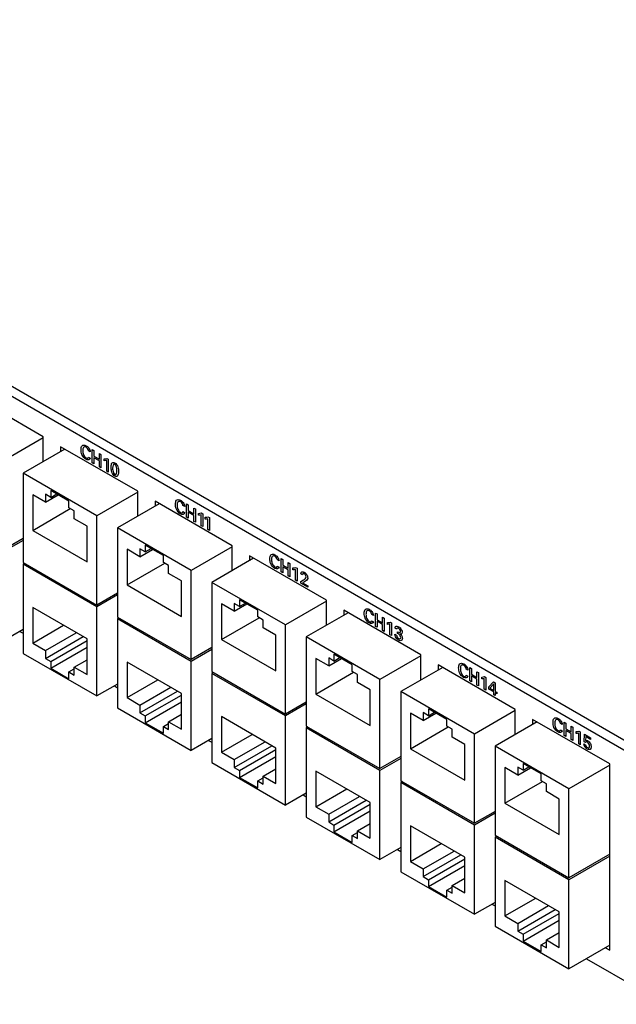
# Model space of a CAD drawing. Header units: inches. Extents: x 0 to 34, y 0 to 22.
# Tile 48 of 54: x 28.7 to 30.5, y 16 to 19. Entities that reach past the tile are written whole.
import ezdxf

# ---------------------------------------------------------------- set-up
doc = ezdxf.new("R2010")
doc.units = ezdxf.units.IN
doc.header["$LTSCALE"] = 1.87
doc.header["$MEASUREMENT"] = 0
doc.layers.get('0').update_dxf_attribs({"linetype": 'CONTINUOUS'})

msp = doc.modelspace()

# ---------------------------------------------------------------- linework, layer by layer
at = {"color": 7, "linetype": 'CONTINUOUS'}
for p, q in [((31.3394, 16.2974), (24.7545, 20.0995)), ((31.3129, 16.2821), (24.7279, 20.0842)), ((28.7434, 17.6983), (28.5065, 17.8351)), ((28.7434, 17.6954), (28.6175, 17.6227)), ((28.7434, 17.622), (28.7434, 17.6983)), ((28.8095, 17.6602), (28.681, 17.586)), ((29.0333, 17.531), (28.7965, 17.6677)), ((28.7965, 17.6677), (28.7965, 17.6526)), ((28.9074, 17.4553), (28.681, 17.586)), ((28.681, 17.586), (28.681, 17.3124)), ((28.8221, 17.5009), (28.7664, 17.533)), ((28.7664, 17.533), (28.7664, 17.5121)), ((29.0333, 17.528), (28.9074, 17.4553)), ((29.0333, 17.4546), (29.0333, 17.531)), ((28.75, 17.4975), (28.7107, 17.5202)), ((28.7107, 17.5202), (28.7107, 17.4109)), ((28.7664, 17.5121), (28.75, 17.5216)), ((28.75, 17.5216), (28.75, 17.4975)), ((28.75, 17.4975), (28.789, 17.52)), ((28.7664, 17.5121), (28.7845, 17.5226)), ((28.8221, 17.48), (28.8221, 17.5009)), ((29.3233, 17.3636), (29.0864, 17.5003)), ((29.0864, 17.5003), (29.0864, 17.4852)), ((28.7107, 17.4109), (28.8262, 17.4776)), ((28.8384, 17.4705), (28.8221, 17.48)), ((28.8384, 17.4464), (28.8384, 17.4705)), ((29.0995, 17.4928), (28.971, 17.4186)), ((28.8777, 17.4237), (28.8384, 17.4464)), ((28.9074, 17.1818), (28.9074, 17.4553)), ((28.7107, 17.4109), (28.8777, 17.3144)), ((28.8777, 17.3144), (28.8777, 17.4237)), ((29.1973, 17.2879), (28.971, 17.4186)), ((28.971, 17.4186), (28.971, 17.145)), ((28.681, 17.3859), (28.6175, 17.3491)), ((28.681, 17.3803), (28.6175, 17.3436)), ((29.0399, 17.3301), (29.0006, 17.3528)), ((29.0006, 17.3528), (29.0006, 17.2435)), ((29.0563, 17.3447), (29.0399, 17.3542)), ((29.0399, 17.3542), (29.0399, 17.3301)), ((29.0399, 17.3301), (29.0789, 17.3526)), ((29.112, 17.3335), (29.0563, 17.3656)), ((29.0563, 17.3656), (29.0563, 17.3447)), ((29.0563, 17.3447), (29.0744, 17.3552)), ((29.3233, 17.3606), (29.1973, 17.2879)), ((29.3233, 17.2872), (29.3233, 17.3636)), ((29.112, 17.3126), (29.112, 17.3335)), ((29.3894, 17.3254), (29.2609, 17.2512)), ((29.6132, 17.1962), (29.3763, 17.3329)), ((29.3763, 17.3329), (29.3763, 17.3178)), ((28.681, 17.3124), (28.9074, 17.1818)), ((28.6859, 17.3096), (28.681, 17.3068)), ((28.9074, 17.1762), (28.681, 17.3068)), ((28.681, 17.3068), (28.681, 17.0333)), ((29.0006, 17.2435), (29.1161, 17.3102)), ((29.1283, 17.3031), (29.112, 17.3126)), ((29.1283, 17.279), (29.1283, 17.3031)), ((29.1973, 17.0144), (29.1973, 17.2879)), ((29.1676, 17.2563), (29.1283, 17.279)), ((29.1676, 17.147), (29.1676, 17.2563)), ((29.0006, 17.2435), (29.1676, 17.147)), ((29.4872, 17.1205), (29.2609, 17.2512)), ((29.2609, 17.2512), (29.2609, 16.9776)), ((28.971, 17.2185), (28.9074, 17.1818)), ((28.971, 17.2129), (28.9074, 17.1762)), ((29.4019, 17.1661), (29.3462, 17.1982)), ((29.3462, 17.1982), (29.3462, 17.1773)), ((29.6132, 17.1198), (29.6132, 17.1962)), ((28.8777, 17.0777), (28.7107, 17.1742)), ((28.7107, 17.1742), (28.7107, 17.0649)), ((28.9074, 16.9026), (28.9074, 17.1762)), ((29.3298, 17.1627), (29.2905, 17.1854)), ((29.2905, 17.1854), (29.2905, 17.0761)), ((29.3462, 17.1773), (29.3298, 17.1868)), ((29.3298, 17.1868), (29.3298, 17.1627)), ((29.3298, 17.1627), (29.3688, 17.1852)), ((29.3462, 17.1773), (29.3643, 17.1878)), ((29.4019, 17.1452), (29.4019, 17.1661)), ((29.6132, 17.1932), (29.4872, 17.1205)), ((29.9031, 17.0288), (29.6662, 17.1655)), ((29.6662, 17.1655), (29.6662, 17.1504)), ((28.971, 17.145), (29.1973, 17.0144)), ((28.9758, 17.1422), (28.971, 17.1394)), ((29.1973, 17.0088), (28.971, 17.1394)), ((28.971, 17.1394), (28.971, 16.8659)), ((29.2905, 17.0761), (29.406, 17.1428)), ((29.4182, 17.1358), (29.4019, 17.1452)), ((29.4182, 17.1116), (29.4182, 17.1358)), ((29.6793, 17.158), (29.5508, 17.0838)), ((28.681, 17.1067), (28.6175, 17.07)), ((28.7107, 17.0649), (28.8053, 17.1195)), ((29.4576, 17.0889), (29.4182, 17.1116)), ((29.4872, 16.847), (29.4872, 17.1205)), ((28.6717, 17.1009), (28.681, 17.0955)), ((28.75, 17.0422), (28.8447, 17.0968)), ((28.75, 17.0181), (28.8655, 17.0848)), ((28.8777, 16.9684), (28.8777, 17.0777)), ((29.2905, 17.0761), (29.4576, 16.9796)), ((29.4576, 16.9796), (29.4576, 17.0889)), ((29.7771, 16.9531), (29.5508, 17.0838)), ((29.5508, 17.0838), (29.5508, 16.8103)), ((28.7107, 17.0649), (28.75, 17.0422)), ((28.7664, 17.0086), (28.8777, 17.0729)), ((28.7664, 16.9877), (28.8777, 17.052)), ((29.2609, 17.0511), (29.1973, 17.0144)), ((29.2609, 17.0455), (29.1973, 17.0088)), ((28.681, 17.0333), (28.9074, 16.9026)), ((28.75, 17.0422), (28.75, 17.0181)), ((28.75, 17.0181), (28.7664, 17.0086)), ((28.8384, 16.9911), (28.8777, 17.0138)), ((29.6198, 16.9953), (29.5804, 17.018)), ((29.5804, 17.018), (29.5804, 16.9087)), ((29.6361, 17.0099), (29.6198, 17.0194)), ((29.6198, 17.0194), (29.6198, 16.9953)), ((29.6198, 16.9953), (29.6587, 17.0178)), ((29.6918, 16.9987), (29.6361, 17.0308)), ((29.6361, 17.0308), (29.6361, 17.0099)), ((29.6361, 17.0099), (29.6542, 17.0204)), ((29.9031, 17.0259), (29.7771, 16.9531)), ((29.9031, 16.9516), (29.9031, 17.0288)), ((28.7664, 17.0086), (28.7664, 16.9877)), ((28.7664, 16.9877), (28.8221, 16.9556)), ((28.8221, 16.9765), (28.8384, 16.9859)), ((28.8384, 16.9911), (28.8777, 16.9684)), ((28.8384, 16.967), (28.8384, 16.9911)), ((29.1676, 16.9103), (29.0006, 17.0068)), ((29.0006, 17.0068), (29.0006, 16.8975)), ((29.1973, 16.7352), (29.1973, 17.0088)), ((29.6918, 16.9778), (29.6918, 16.9987)), ((29.9699, 16.9902), (29.8414, 16.916)), ((30.193, 16.8614), (29.9561, 16.9982)), ((29.9561, 16.9982), (29.9561, 16.9822)), ((28.8221, 16.9765), (28.8384, 16.967)), ((28.8221, 16.9556), (28.8221, 16.9765)), ((29.2609, 16.9776), (29.4872, 16.847)), ((29.2657, 16.9749), (29.2609, 16.9721)), ((29.4872, 16.8414), (29.2609, 16.9721)), ((29.2609, 16.9721), (29.2609, 16.6985)), ((29.5804, 16.9087), (29.696, 16.9754)), ((29.7081, 16.9684), (29.6918, 16.9778)), ((29.7081, 16.9442), (29.7081, 16.9684)), ((29.7771, 16.6796), (29.7771, 16.9531)), ((28.971, 16.9393), (28.9074, 16.9026)), ((28.9619, 16.9333), (28.971, 16.9281)), ((29.0006, 16.8975), (29.0953, 16.9521)), ((29.0399, 16.8748), (29.1346, 16.9294)), ((29.7475, 16.9215), (29.7081, 16.9442)), ((29.0006, 16.8975), (29.0399, 16.8748)), ((29.0399, 16.8507), (29.1555, 16.9174)), ((29.0563, 16.8412), (29.1676, 16.9055)), ((29.1676, 16.801), (29.1676, 16.9103)), ((29.5804, 16.9087), (29.7475, 16.8123)), ((29.7475, 16.8123), (29.7475, 16.9215)), ((30.0677, 16.7853), (29.8414, 16.916)), ((29.8414, 16.916), (29.8414, 16.6425)), ((28.971, 16.8659), (29.1973, 16.7352)), ((29.0399, 16.8748), (29.0399, 16.8507)), ((29.0563, 16.8203), (29.1676, 16.8846)), ((29.5508, 16.8837), (29.4872, 16.847)), ((29.5508, 16.8781), (29.4872, 16.8414)), ((29.9824, 16.8309), (29.9267, 16.863)), ((29.9267, 16.863), (29.9267, 16.8421)), ((29.0399, 16.8507), (29.0563, 16.8412)), ((29.0563, 16.8412), (29.0563, 16.8203)), ((29.1283, 16.8237), (29.1676, 16.8464)), ((29.4576, 16.7429), (29.2905, 16.8394)), ((29.2905, 16.8394), (29.2905, 16.7301)), ((29.4872, 16.5678), (29.4872, 16.8414)), ((29.9104, 16.8275), (29.8711, 16.8502)), ((29.8711, 16.8502), (29.8711, 16.7409)), ((29.9267, 16.8421), (29.9104, 16.8516)), ((29.9104, 16.8516), (29.9104, 16.8275)), ((29.9104, 16.8275), (29.9494, 16.85)), ((29.9267, 16.8421), (29.9448, 16.8526)), ((30.193, 16.8576), (30.0677, 16.7853)), ((30.193, 16.7842), (30.193, 16.8614)), ((29.0563, 16.8203), (29.112, 16.7882)), ((29.112, 16.8091), (29.1283, 16.8185)), ((29.112, 16.8091), (29.1283, 16.7996)), ((29.112, 16.7882), (29.112, 16.8091)), ((29.1283, 16.8237), (29.1676, 16.801)), ((29.1283, 16.7996), (29.1283, 16.8237)), ((29.5508, 16.8103), (29.7771, 16.6796)), ((29.5556, 16.8075), (29.5508, 16.8047)), ((29.7771, 16.674), (29.5508, 16.8047)), ((29.5508, 16.8047), (29.5508, 16.5311)), ((29.8711, 16.7409), (29.9866, 16.8076)), ((29.9824, 16.81), (29.9824, 16.8309)), ((29.9988, 16.8006), (29.9824, 16.81)), ((30.2598, 16.8228), (30.1313, 16.7486)), ((30.4829, 16.694), (30.246, 16.8308)), ((30.246, 16.8308), (30.246, 16.8148)), ((29.2609, 16.7719), (29.1973, 16.7352)), ((29.2905, 16.7301), (29.3852, 16.7847)), ((29.9988, 16.7764), (29.9988, 16.8006)), ((30.0381, 16.7537), (29.9988, 16.7764)), ((30.0677, 16.5118), (30.0677, 16.7853)), ((29.2511, 16.7663), (29.2609, 16.7607)), ((29.3298, 16.7074), (29.4245, 16.762)), ((29.3298, 16.6833), (29.4454, 16.75)), ((29.4576, 16.6336), (29.4576, 16.7429)), ((29.8711, 16.7409), (30.0381, 16.6445)), ((30.0381, 16.6445), (30.0381, 16.7537)), ((30.3577, 16.6179), (30.1313, 16.7486)), ((30.1313, 16.7486), (30.1313, 16.4751)), ((29.2905, 16.7301), (29.3298, 16.7074)), ((29.3462, 16.6738), (29.4576, 16.7381)), ((29.3462, 16.6529), (29.4576, 16.7172)), ((29.8414, 16.7167), (29.7771, 16.6796)), ((29.8414, 16.7111), (29.7771, 16.674)), ((29.2609, 16.6985), (29.4872, 16.5678)), ((29.3298, 16.7074), (29.3298, 16.6833)), ((29.3298, 16.6833), (29.3462, 16.6738)), ((30.2003, 16.6601), (30.161, 16.6828)), ((30.161, 16.6828), (30.161, 16.5735)), ((30.2167, 16.6748), (30.2003, 16.6842)), ((30.2003, 16.6842), (30.2003, 16.6601)), ((30.2003, 16.6601), (30.2393, 16.6826)), ((30.2723, 16.6635), (30.2167, 16.6956)), ((30.2167, 16.6956), (30.2167, 16.6748)), ((30.2167, 16.6748), (30.2347, 16.6852)), ((30.4829, 16.6903), (30.3577, 16.6179)), ((30.4829, 16.1225), (30.4829, 16.694)), ((29.3462, 16.6738), (29.3462, 16.6529)), ((29.3462, 16.6529), (29.4019, 16.6208)), ((29.4019, 16.6417), (29.4182, 16.6511)), ((29.4182, 16.6563), (29.4576, 16.6791)), ((29.4182, 16.6563), (29.4576, 16.6336)), ((29.4182, 16.6322), (29.4182, 16.6563)), ((29.7475, 16.5755), (29.5804, 16.672)), ((29.5804, 16.672), (29.5804, 16.5627)), ((29.7771, 16.4004), (29.7771, 16.674)), ((30.2723, 16.6426), (30.2723, 16.6635)), ((29.4019, 16.6417), (29.4182, 16.6322)), ((29.4019, 16.6208), (29.4019, 16.6417)), ((29.8414, 16.6425), (30.0677, 16.5118)), ((29.8463, 16.6397), (29.8414, 16.6369)), ((30.0677, 16.5062), (29.8414, 16.6369)), ((29.8414, 16.6369), (29.8414, 16.3633)), ((30.161, 16.5735), (30.2765, 16.6402)), ((30.2887, 16.6332), (30.2723, 16.6426)), ((30.2887, 16.6091), (30.2887, 16.6332)), ((29.5508, 16.6045), (29.4872, 16.5678)), ((29.5411, 16.5989), (29.5508, 16.5933)), ((29.5804, 16.5627), (29.6751, 16.6173)), ((29.6198, 16.54), (29.7144, 16.5946)), ((30.328, 16.5864), (30.2887, 16.6091)), ((30.3577, 16.3444), (30.3577, 16.6179)), ((29.5804, 16.5627), (29.6198, 16.54)), ((29.6198, 16.5159), (29.7353, 16.5826)), ((29.6361, 16.5064), (29.7475, 16.5707)), ((29.7475, 16.4663), (29.7475, 16.5755)), ((30.161, 16.5735), (30.328, 16.4771)), ((30.328, 16.4771), (30.328, 16.5864)), ((29.5508, 16.5311), (29.7771, 16.4004)), ((29.6198, 16.54), (29.6198, 16.5159)), ((29.6361, 16.4855), (29.7475, 16.5498)), ((30.1313, 16.5485), (30.0677, 16.5118)), ((30.1313, 16.5429), (30.0677, 16.5062)), ((29.6198, 16.5159), (29.6361, 16.5064)), ((29.6361, 16.5064), (29.6361, 16.4855)), ((29.7081, 16.489), (29.7475, 16.5117)), ((30.0381, 16.4077), (29.8711, 16.5042)), ((29.8711, 16.5042), (29.8711, 16.3949)), ((30.0677, 16.2326), (30.0677, 16.5062)), ((29.6361, 16.4855), (29.6918, 16.4534)), ((29.6918, 16.4743), (29.7081, 16.4837)), ((29.6918, 16.4743), (29.7081, 16.4648)), ((29.6918, 16.4534), (29.6918, 16.4743)), ((29.7081, 16.489), (29.7475, 16.4663)), ((29.7081, 16.4648), (29.7081, 16.489)), ((30.1313, 16.4751), (30.3577, 16.3444)), ((30.1362, 16.4723), (30.1313, 16.4695)), ((30.3577, 16.3388), (30.1313, 16.4695)), ((30.1313, 16.4695), (30.1313, 16.1959)), ((29.8711, 16.3949), (29.9657, 16.4495)), ((29.8414, 16.4376), (29.7771, 16.4004)), ((29.831, 16.4315), (29.8414, 16.4255)), ((29.9104, 16.3722), (30.005, 16.4268)), ((29.9104, 16.3481), (30.0259, 16.4148)), ((30.4829, 16.4167), (30.3577, 16.3444)), ((30.4829, 16.4111), (30.3577, 16.3388)), ((29.8711, 16.3949), (29.9104, 16.3722)), ((29.9267, 16.3386), (30.0381, 16.4029)), ((29.9267, 16.3177), (30.0381, 16.382)), ((30.0381, 16.2984), (30.0381, 16.4077)), ((29.8414, 16.3633), (30.0677, 16.2326)), ((29.9104, 16.3722), (29.9104, 16.3481)), ((29.9104, 16.3481), (29.9267, 16.3386)), ((29.9267, 16.3386), (29.9267, 16.3177)), ((29.9988, 16.3212), (30.0381, 16.3439)), ((29.9988, 16.3212), (30.0381, 16.2984)), ((29.9988, 16.297), (29.9988, 16.3212)), ((30.328, 16.2403), (30.161, 16.3368)), ((30.161, 16.3368), (30.161, 16.2275)), ((30.3577, 16.0652), (30.3577, 16.3388)), ((29.9267, 16.3177), (29.9824, 16.2856)), ((29.9824, 16.3065), (29.9988, 16.3159)), ((29.9824, 16.3065), (29.9988, 16.297)), ((29.9824, 16.2856), (29.9824, 16.3065)), ((30.1313, 16.2693), (30.0677, 16.2326)), ((30.1209, 16.2641), (30.1313, 16.2581)), ((30.161, 16.2275), (30.2556, 16.2821)), ((30.2003, 16.2048), (30.2949, 16.2594)), ((30.161, 16.2275), (30.2003, 16.2048)), ((30.2003, 16.1807), (30.3158, 16.2474)), ((30.2167, 16.1712), (30.328, 16.2355)), ((30.328, 16.1311), (30.328, 16.2403)), ((30.2003, 16.2048), (30.2003, 16.1807)), ((30.2167, 16.1503), (30.328, 16.2146)), ((30.1313, 16.1959), (30.3577, 16.0652)), ((30.2003, 16.1807), (30.2167, 16.1712)), ((30.2167, 16.1712), (30.2167, 16.1503)), ((30.2887, 16.1538), (30.328, 16.1765)), ((30.2167, 16.1503), (30.2723, 16.1182)), ((30.2723, 16.1391), (30.2887, 16.1485)), ((30.2723, 16.1391), (30.2887, 16.1297)), ((30.2723, 16.1182), (30.2723, 16.1391)), ((30.2887, 16.1538), (30.328, 16.1311)), ((30.2887, 16.1297), (30.2887, 16.1538)), ((30.4829, 16.1376), (30.3577, 16.0652)), ((30.4698, 16.13), (30.4829, 16.1225)), ((30.4115, 16.0963), (30.6539, 15.9564))]:
    msp.add_line(p, q, dxfattribs=at)
at = {"color": 40, "linetype": 'CONTINUOUS'}
for p, q in [((28.8876, 17.6518), (28.8823, 17.6548)), ((28.8937, 17.6593), (28.8986, 17.6565)), ((28.8937, 17.6184), (28.8937, 17.6593)), ((28.8986, 17.6565), (28.8986, 17.6389)), ((28.8821, 17.6359), (28.8875, 17.6328)), ((28.8986, 17.6156), (28.8937, 17.6184)), ((28.8986, 17.6389), (28.9155, 17.6292)), ((28.9155, 17.6243), (28.8986, 17.634)), ((28.8986, 17.634), (28.8986, 17.6156)), ((28.9155, 17.6468), (28.9204, 17.6439)), ((28.9155, 17.6292), (28.9155, 17.6468)), ((28.9155, 17.6058), (28.9155, 17.6243)), ((28.9204, 17.6439), (28.9204, 17.603)), ((28.9303, 17.6247), (28.9303, 17.6303)), ((28.9382, 17.5927), (28.9382, 17.6258)), ((28.9385, 17.6318), (28.9429, 17.6292)), ((28.9429, 17.6292), (28.9429, 17.59)), ((28.9204, 17.603), (28.9155, 17.6058)), ((28.9429, 17.59), (28.9382, 17.5927)), ((29.172, 17.4685), (29.1774, 17.4654)), ((29.1775, 17.4844), (29.1722, 17.4875)), ((29.1836, 17.4919), (29.1886, 17.4891)), ((29.1836, 17.451), (29.1836, 17.4919)), ((29.1886, 17.4891), (29.1886, 17.4715)), ((29.1886, 17.4715), (29.2054, 17.4618)), ((29.2054, 17.4569), (29.1886, 17.4666)), ((29.1886, 17.4666), (29.1886, 17.4482)), ((29.2054, 17.4794), (29.2103, 17.4765)), ((29.2054, 17.4618), (29.2054, 17.4794)), ((29.2103, 17.4765), (29.2103, 17.4356)), ((29.1886, 17.4482), (29.1836, 17.451)), ((29.2054, 17.4384), (29.2054, 17.4569)), ((29.2103, 17.4356), (29.2054, 17.4384)), ((29.2202, 17.4573), (29.2202, 17.4629)), ((29.2281, 17.4253), (29.2281, 17.4584)), ((29.2284, 17.4644), (29.2328, 17.4618)), ((29.2328, 17.4618), (29.2328, 17.4226)), ((29.2409, 17.4453), (29.2409, 17.451)), ((29.2488, 17.4134), (29.2488, 17.4464)), ((29.2491, 17.4524), (29.2535, 17.4499)), ((29.2535, 17.4499), (29.2535, 17.4107)), ((29.2328, 17.4226), (29.2281, 17.4253)), ((29.2535, 17.4107), (29.2488, 17.4134)), ((29.4674, 17.317), (29.4622, 17.3201)), ((29.4736, 17.3245), (29.4785, 17.3217)), ((29.4736, 17.2836), (29.4736, 17.3245)), ((29.4785, 17.3217), (29.4785, 17.3041)), ((29.4619, 17.3011), (29.4673, 17.298)), ((29.4785, 17.3041), (29.4953, 17.2944)), ((29.4953, 17.2895), (29.4785, 17.2992)), ((29.4785, 17.2992), (29.4785, 17.2808)), ((29.4953, 17.312), (29.5002, 17.3091)), ((29.4953, 17.2944), (29.4953, 17.312)), ((29.4953, 17.2711), (29.4953, 17.2895)), ((29.5002, 17.3091), (29.5002, 17.2682)), ((29.5101, 17.2899), (29.5101, 17.2956)), ((29.518, 17.258), (29.518, 17.291)), ((29.5183, 17.297), (29.5227, 17.2944)), ((29.5227, 17.2944), (29.5227, 17.2552)), ((29.4785, 17.2808), (29.4736, 17.2836)), ((29.5002, 17.2682), (29.4953, 17.2711)), ((29.5227, 17.2552), (29.518, 17.258)), ((29.5339, 17.254), (29.5427, 17.2589)), ((29.5395, 17.274), (29.5344, 17.277)), ((29.5339, 17.2488), (29.5339, 17.254)), ((29.5555, 17.2363), (29.5339, 17.2488)), ((29.5452, 17.2532), (29.5393, 17.2501)), ((29.5393, 17.2501), (29.5555, 17.2408)), ((29.5555, 17.2408), (29.5555, 17.2363)), ((29.7573, 17.1496), (29.7521, 17.1527)), ((29.7635, 17.1571), (29.7684, 17.1543)), ((29.7635, 17.1162), (29.7635, 17.1571)), ((29.7684, 17.1543), (29.7684, 17.1367)), ((29.7684, 17.1367), (29.7852, 17.127)), ((29.7852, 17.1446), (29.7901, 17.1417)), ((29.7852, 17.127), (29.7852, 17.1446)), ((29.7901, 17.1417), (29.7901, 17.1008)), ((29.7518, 17.1337), (29.7572, 17.1306)), ((29.7684, 17.1134), (29.7635, 17.1162)), ((29.7852, 17.1221), (29.7684, 17.1319)), ((29.7684, 17.1319), (29.7684, 17.1134)), ((29.7852, 17.1037), (29.7852, 17.1221)), ((29.7901, 17.1008), (29.7852, 17.1037)), ((29.8, 17.1225), (29.8, 17.1282)), ((29.8079, 17.0906), (29.8079, 17.1236)), ((29.8083, 17.1296), (29.8126, 17.1271)), ((29.8126, 17.1271), (29.8126, 17.0878)), ((29.8285, 17.1079), (29.8236, 17.1108)), ((29.8126, 17.0878), (29.8079, 17.0906)), ((29.823, 17.0919), (29.8282, 17.0889)), ((29.8316, 17.0947), (29.8316, 17.0993)), ((30.0472, 16.9822), (30.042, 16.9853)), ((30.0534, 16.9897), (30.0583, 16.9869)), ((30.0534, 16.9488), (30.0534, 16.9897)), ((30.0583, 16.9869), (30.0583, 16.9693)), ((30.0417, 16.9663), (30.0471, 16.9632)), ((30.0583, 16.9693), (30.0751, 16.9596)), ((30.0751, 16.9547), (30.0583, 16.9645)), ((30.0583, 16.9645), (30.0583, 16.946)), ((30.0751, 16.9772), (30.08, 16.9744)), ((30.0751, 16.9596), (30.0751, 16.9772)), ((30.0751, 16.9363), (30.0751, 16.9547)), ((30.08, 16.9744), (30.08, 16.9334)), ((30.0899, 16.9551), (30.0899, 16.9608)), ((30.0978, 16.9232), (30.0978, 16.9562)), ((30.0982, 16.9622), (30.1025, 16.9597)), ((30.1025, 16.9597), (30.1025, 16.9204)), ((30.0583, 16.946), (30.0534, 16.9488)), ((30.08, 16.9334), (30.0751, 16.9363)), ((30.1025, 16.9204), (30.0978, 16.9232)), ((30.1115, 16.9305), (30.1262, 16.9465)), ((30.1115, 16.9238), (30.1115, 16.9305)), ((30.1268, 16.9149), (30.1115, 16.9238)), ((30.1269, 16.9401), (30.1152, 16.9262)), ((30.1152, 16.9262), (30.1269, 16.9194)), ((30.1262, 16.9465), (30.1315, 16.9434)), ((30.1269, 16.9194), (30.1269, 16.9401)), ((30.1315, 16.9434), (30.1315, 16.9168)), ((30.1268, 16.9064), (30.1268, 16.9149)), ((30.1315, 16.9037), (30.1268, 16.9064)), ((30.1315, 16.9168), (30.1365, 16.9139)), ((30.1365, 16.9094), (30.1315, 16.9122)), ((30.1315, 16.9122), (30.1315, 16.9037)), ((30.1365, 16.9139), (30.1365, 16.9094)), ((30.3372, 16.8148), (30.3319, 16.8179)), ((30.3433, 16.8223), (30.3482, 16.8195)), ((30.3433, 16.7814), (30.3433, 16.8223)), ((30.3482, 16.8195), (30.3482, 16.8019)), ((30.3482, 16.8019), (30.365, 16.7922)), ((30.365, 16.8098), (30.37, 16.807)), ((30.365, 16.7922), (30.365, 16.8098)), ((30.37, 16.807), (30.37, 16.766)), ((30.3317, 16.7989), (30.3371, 16.7958)), ((30.3482, 16.7786), (30.3433, 16.7814)), ((30.365, 16.7874), (30.3482, 16.7971)), ((30.3482, 16.7971), (30.3482, 16.7786)), ((30.365, 16.7689), (30.365, 16.7874)), ((30.3798, 16.7877), (30.3798, 16.7934)), ((30.3877, 16.7558), (30.3877, 16.7888)), ((30.3881, 16.7948), (30.3924, 16.7923)), ((30.3924, 16.7923), (30.3924, 16.7531)), ((30.4042, 16.7621), (30.4051, 16.785)), ((30.4051, 16.785), (30.4242, 16.774)), ((30.4093, 16.778), (30.4087, 16.7656)), ((30.4242, 16.7694), (30.4093, 16.778)), ((30.4242, 16.774), (30.4242, 16.7694)), ((30.37, 16.766), (30.365, 16.7689)), ((30.3924, 16.7531), (30.3877, 16.7558)), ((30.4037, 16.7558), (30.4089, 16.7529)), ((30.4087, 16.7596), (30.4042, 16.7621))]:
    msp.add_line(p, q, dxfattribs=at)
for points, knots in [([(28.8594, 17.6582), (28.8594, 17.663), (28.8606, 17.6733), (28.8702, 17.6735), (28.8749, 17.6708)], [0, 0, 0, 0, 0.469781, 1, 1, 1, 1]), ([(28.8742, 17.629), (28.8697, 17.6317), (28.8605, 17.6425), (28.8594, 17.6537), (28.8594, 17.6582)], [0, 0, 0, 0, 0.536086, 1, 1, 1, 1]), ([(28.8747, 17.6663), (28.8714, 17.6682), (28.8648, 17.6668), (28.8646, 17.659), (28.8646, 17.6553)], [0, 0, 0, 0, 0.499803, 1, 1, 1, 1]), ([(28.8646, 17.6553), (28.8646, 17.6516), (28.8649, 17.6435), (28.8716, 17.6352), (28.8746, 17.6334)], [0, 0, 0, 0, 0.51227, 1, 1, 1, 1]), ([(28.8823, 17.6548), (28.8822, 17.6555), (28.8817, 17.6597), (28.8776, 17.6647), (28.8747, 17.6663)], [0, 0, 0, 0, 0.14814, 1, 1, 1, 1]), ([(28.8749, 17.6708), (28.8776, 17.6692), (28.8839, 17.6645), (28.8873, 17.6555), (28.8876, 17.6518)], [0, 0, 0, 0, 0.469137, 1, 1, 1, 1]), ([(28.9516, 17.6041), (28.9516, 17.6084), (28.9516, 17.6176), (28.959, 17.6207), (28.963, 17.6184)], [0, 0, 0, 0, 0.477872, 1, 1, 1, 1]), ([(28.963, 17.6184), (28.9668, 17.6162), (28.9744, 17.6054), (28.9744, 17.5962), (28.9744, 17.5919)], [0, 0, 0, 0, 0.504054, 1, 1, 1, 1]), ([(28.9538, 17.5894), (28.9535, 17.5903), (28.952, 17.5954), (28.9516, 17.6003), (28.9516, 17.6041)], [0, 0, 0, 0, 0.175123, 1, 1, 1, 1]), ([(28.9563, 17.6017), (28.9563, 17.5996), (28.9562, 17.5941), (28.9595, 17.5843), (28.963, 17.5823)], [0, 0, 0, 0, 0.33935, 1, 1, 1, 1]), ([(28.9696, 17.5941), (28.9696, 17.5963), (28.9698, 17.6019), (28.9665, 17.6118), (28.9631, 17.6138)], [0, 0, 0, 0, 0.351734, 1, 1, 1, 1]), ([(28.9744, 17.5919), (28.9744, 17.5898), (28.9742, 17.5837), (28.9724, 17.5781), (28.9697, 17.5767)], [0, 0, 0, 0, 0.330145, 1, 1, 1, 1]), ([(29.1493, 17.4909), (29.1493, 17.4957), (29.1506, 17.5059), (29.1601, 17.5061), (29.1648, 17.5034)], [0, 0, 0, 0, 0.469737, 1, 1, 1, 1]), ([(29.1646, 17.499), (29.1614, 17.5008), (29.1548, 17.4994), (29.1545, 17.4916), (29.1545, 17.4879)], [0, 0, 0, 0, 0.499794, 1, 1, 1, 1]), ([(29.1722, 17.4875), (29.1722, 17.4881), (29.1716, 17.4923), (29.1675, 17.4973), (29.1646, 17.499)], [0, 0, 0, 0, 0.148074, 1, 1, 1, 1]), ([(29.1648, 17.5034), (29.1675, 17.5018), (29.1738, 17.4971), (29.1772, 17.4881), (29.1775, 17.4844)], [0, 0, 0, 0, 0.469023, 1, 1, 1, 1]), ([(29.1641, 17.4616), (29.1596, 17.4643), (29.1504, 17.4751), (29.1493, 17.4863), (29.1493, 17.4909)], [0, 0, 0, 0, 0.536127, 1, 1, 1, 1]), ([(29.1545, 17.4879), (29.1545, 17.4842), (29.1548, 17.4761), (29.1615, 17.4678), (29.1645, 17.4661)], [0, 0, 0, 0, 0.512274, 1, 1, 1, 1]), ([(29.4392, 17.3235), (29.4392, 17.3283), (29.4405, 17.3385), (29.45, 17.3387), (29.4547, 17.336)], [0, 0, 0, 0, 0.469777, 1, 1, 1, 1]), ([(29.4541, 17.2942), (29.4495, 17.2969), (29.4403, 17.3077), (29.4392, 17.3189), (29.4392, 17.3235)], [0, 0, 0, 0, 0.536086, 1, 1, 1, 1]), ([(29.4545, 17.3316), (29.4513, 17.3334), (29.4447, 17.332), (29.4444, 17.3242), (29.4444, 17.3205)], [0, 0, 0, 0, 0.499803, 1, 1, 1, 1]), ([(29.4444, 17.3205), (29.4444, 17.3168), (29.4447, 17.3087), (29.4514, 17.3004), (29.4545, 17.2987)], [0, 0, 0, 0, 0.51227, 1, 1, 1, 1]), ([(29.4622, 17.3201), (29.4621, 17.3207), (29.4615, 17.3249), (29.4574, 17.3299), (29.4545, 17.3316)], [0, 0, 0, 0, 0.14814, 1, 1, 1, 1]), ([(29.4547, 17.336), (29.4574, 17.3344), (29.4637, 17.3297), (29.4672, 17.3207), (29.4674, 17.317)], [0, 0, 0, 0, 0.469137, 1, 1, 1, 1]), ([(29.5451, 17.2777), (29.544, 17.2783), (29.5407, 17.2796), (29.5395, 17.2762), (29.5395, 17.274)], [0, 0, 0, 0, 0.362924, 1, 1, 1, 1]), ([(29.5449, 17.2824), (29.5474, 17.2809), (29.5532, 17.2761), (29.5554, 17.2681), (29.5554, 17.2649)], [0, 0, 0, 0, 0.474272, 1, 1, 1, 1]), ([(29.5505, 17.2681), (29.5505, 17.2703), (29.549, 17.2749), (29.546, 17.2771), (29.5451, 17.2777)], [0, 0, 0, 0, 0.650822, 1, 1, 1, 1]), ([(29.5554, 17.2649), (29.5554, 17.2643), (29.5553, 17.2606), (29.5532, 17.2587), (29.5515, 17.2573)], [0, 0, 0, 0, 0.167824, 1, 1, 1, 1]), ([(29.7291, 17.1561), (29.7291, 17.1609), (29.7304, 17.1711), (29.7399, 17.1713), (29.7446, 17.1686)], [0, 0, 0, 0, 0.469743, 1, 1, 1, 1]), ([(29.7444, 17.1642), (29.7412, 17.166), (29.7346, 17.1646), (29.7344, 17.1568), (29.7344, 17.1531)], [0, 0, 0, 0, 0.499799, 1, 1, 1, 1]), ([(29.7521, 17.1527), (29.752, 17.1533), (29.7514, 17.1575), (29.7473, 17.1625), (29.7444, 17.1642)], [0, 0, 0, 0, 0.148074, 1, 1, 1, 1]), ([(29.7446, 17.1686), (29.7474, 17.167), (29.7536, 17.1623), (29.7571, 17.1534), (29.7573, 17.1496)], [0, 0, 0, 0, 0.469026, 1, 1, 1, 1]), ([(29.744, 17.1269), (29.7394, 17.1295), (29.7302, 17.1403), (29.7291, 17.1515), (29.7291, 17.1561)], [0, 0, 0, 0, 0.536121, 1, 1, 1, 1]), ([(29.7344, 17.1531), (29.7344, 17.1494), (29.7346, 17.1413), (29.7413, 17.133), (29.7444, 17.1313)], [0, 0, 0, 0, 0.512274, 1, 1, 1, 1]), ([(29.8236, 17.1108), (29.8236, 17.1127), (29.8249, 17.1183), (29.8311, 17.1171), (29.8346, 17.1151)], [0, 0, 0, 0, 0.333032, 1, 1, 1, 1]), ([(29.8346, 17.1151), (29.8362, 17.1142), (29.8414, 17.1107), (29.8457, 17.1021), (29.8457, 17.0981)], [0, 0, 0, 0, 0.3198, 1, 1, 1, 1]), ([(29.8316, 17.0993), (29.8345, 17.0974), (29.8396, 17.0953), (29.8407, 17.0996), (29.8407, 17.1009)], [0, 0, 0, 0, 0.714496, 1, 1, 1, 1]), ([(29.8462, 17.0791), (29.8462, 17.0747), (29.8417, 17.0708), (29.8361, 17.0733), (29.8344, 17.0743)], [0, 0, 0, 0, 0.681925, 1, 1, 1, 1]), ([(29.8345, 17.0789), (29.8355, 17.0783), (29.8388, 17.0767), (29.8412, 17.0794), (29.8412, 17.082)], [0, 0, 0, 0, 0.31894, 1, 1, 1, 1]), ([(29.8457, 17.0981), (29.8457, 17.0952), (29.8436, 17.0919), (29.84, 17.0924), (29.8389, 17.0928)], [0, 0, 0, 0, 0.67966, 1, 1, 1, 1]), ([(29.8389, 17.0928), (29.8404, 17.0917), (29.8443, 17.0879), (29.8462, 17.0819), (29.8462, 17.0791)], [0, 0, 0, 0, 0.381669, 1, 1, 1, 1]), ([(30.019, 16.9887), (30.019, 16.9935), (30.0203, 17.0038), (30.0298, 17.0039), (30.0345, 17.0012)], [0, 0, 0, 0, 0.469777, 1, 1, 1, 1]), ([(30.0339, 16.9595), (30.0293, 16.9621), (30.0201, 16.9729), (30.019, 16.9841), (30.019, 16.9887)], [0, 0, 0, 0, 0.536086, 1, 1, 1, 1]), ([(30.0343, 16.9968), (30.0311, 16.9986), (30.0245, 16.9972), (30.0243, 16.9894), (30.0243, 16.9857)], [0, 0, 0, 0, 0.499794, 1, 1, 1, 1]), ([(30.0243, 16.9857), (30.0243, 16.982), (30.0246, 16.9739), (30.0312, 16.9656), (30.0343, 16.9639)], [0, 0, 0, 0, 0.51227, 1, 1, 1, 1]), ([(30.042, 16.9853), (30.0419, 16.9859), (30.0414, 16.9901), (30.0372, 16.9951), (30.0343, 16.9968)], [0, 0, 0, 0, 0.148134, 1, 1, 1, 1]), ([(30.0345, 17.0012), (30.0373, 16.9996), (30.0435, 16.9949), (30.047, 16.986), (30.0472, 16.9822)], [0, 0, 0, 0, 0.469137, 1, 1, 1, 1]), ([(30.3089, 16.8213), (30.3089, 16.8261), (30.3102, 16.8364), (30.3197, 16.8365), (30.3244, 16.8338)], [0, 0, 0, 0, 0.469743, 1, 1, 1, 1]), ([(30.3244, 16.8338), (30.3272, 16.8322), (30.3334, 16.8275), (30.3369, 16.8186), (30.3372, 16.8148)], [0, 0, 0, 0, 0.469019, 1, 1, 1, 1]), ([(30.3238, 16.7921), (30.3192, 16.7947), (30.31, 16.8055), (30.3089, 16.8167), (30.3089, 16.8213)], [0, 0, 0, 0, 0.536121, 1, 1, 1, 1]), ([(30.3242, 16.8294), (30.321, 16.8312), (30.3144, 16.8298), (30.3142, 16.822), (30.3142, 16.8183)], [0, 0, 0, 0, 0.499803, 1, 1, 1, 1]), ([(30.3142, 16.8183), (30.3142, 16.8146), (30.3145, 16.8065), (30.3211, 16.7983), (30.3242, 16.7965)], [0, 0, 0, 0, 0.51227, 1, 1, 1, 1]), ([(30.3319, 16.8179), (30.3318, 16.8185), (30.3313, 16.8227), (30.3271, 16.8277), (30.3242, 16.8294)], [0, 0, 0, 0, 0.148076, 1, 1, 1, 1]), ([(30.4087, 16.7656), (30.4099, 16.7664), (30.4122, 16.7668), (30.4149, 16.7656), (30.4158, 16.7651)], [0, 0, 0, 0, 0.664929, 1, 1, 1, 1]), ([(30.426, 16.7463), (30.426, 16.7429), (30.4237, 16.7366), (30.417, 16.738), (30.4139, 16.7398)], [0, 0, 0, 0, 0.487261, 1, 1, 1, 1]), ([(30.4145, 16.7441), (30.4157, 16.7434), (30.4197, 16.742), (30.4212, 16.7463), (30.4212, 16.7492)], [0, 0, 0, 0, 0.325984, 1, 1, 1, 1]), ([(30.4158, 16.7651), (30.4186, 16.7635), (30.4245, 16.7572), (30.426, 16.7495), (30.426, 16.7463)], [0, 0, 0, 0, 0.505387, 1, 1, 1, 1])]:
    msp.add_open_spline(points, degree=3, knots=knots, dxfattribs=at)
for points in [[(28.8875, 17.6328), (28.8869, 17.6268), (28.8797, 17.6259), (28.8742, 17.629)], [(28.8746, 17.6334), (28.8767, 17.6323), (28.8789, 17.6317), (28.8804, 17.6326)], [(28.8804, 17.6326), (28.8813, 17.6332), (28.8818, 17.6345), (28.8821, 17.6359)], [(28.9303, 17.6303), (28.9332, 17.6304), (28.936, 17.6308), (28.9385, 17.6318)], [(28.9382, 17.6258), (28.9358, 17.6248), (28.9331, 17.6246), (28.9303, 17.6247)], [(28.9629, 17.5777), (28.9594, 17.5797), (28.9554, 17.5848), (28.9538, 17.5894)], [(28.9631, 17.6138), (28.9579, 17.6168), (28.9563, 17.6076), (28.9563, 17.6017)], [(28.963, 17.5823), (28.968, 17.5794), (28.9696, 17.5883), (28.9696, 17.5941)], [(28.9697, 17.5767), (28.9679, 17.5759), (28.9653, 17.5763), (28.9629, 17.5777)], [(29.1703, 17.4652), (29.1712, 17.4658), (29.1718, 17.4671), (29.172, 17.4685)], [(29.1774, 17.4654), (29.1768, 17.4594), (29.1697, 17.4585), (29.1641, 17.4616)], [(29.1645, 17.4661), (29.1666, 17.4649), (29.1689, 17.4643), (29.1703, 17.4652)], [(29.2202, 17.4629), (29.2231, 17.463), (29.2259, 17.4634), (29.2284, 17.4644)], [(29.2281, 17.4584), (29.2257, 17.4575), (29.223, 17.4572), (29.2202, 17.4573)], [(29.2409, 17.451), (29.2438, 17.4511), (29.2466, 17.4514), (29.2491, 17.4524)], [(29.2488, 17.4464), (29.2464, 17.4455), (29.2437, 17.4452), (29.2409, 17.4453)], [(29.4673, 17.298), (29.4667, 17.292), (29.4596, 17.2911), (29.4541, 17.2942)], [(29.4545, 17.2987), (29.4565, 17.2975), (29.4588, 17.2969), (29.4602, 17.2978)], [(29.4602, 17.2978), (29.4611, 17.2984), (29.4617, 17.2997), (29.4619, 17.3011)], [(29.5101, 17.2956), (29.513, 17.2956), (29.5158, 17.296), (29.5183, 17.297)], [(29.518, 17.291), (29.5156, 17.2901), (29.5129, 17.2898), (29.5101, 17.2899)], [(29.5344, 17.277), (29.5344, 17.2801), (29.5355, 17.2829), (29.5375, 17.2838)], [(29.5375, 17.2838), (29.5395, 17.2846), (29.5423, 17.2839), (29.5449, 17.2824)], [(29.5427, 17.2589), (29.5446, 17.2599), (29.5464, 17.2611), (29.548, 17.2626)], [(29.5515, 17.2573), (29.5496, 17.2556), (29.5474, 17.2545), (29.5452, 17.2532)], [(29.548, 17.2626), (29.5493, 17.2639), (29.5505, 17.2656), (29.5505, 17.2681)], [(29.7572, 17.1306), (29.7566, 17.1246), (29.7495, 17.1237), (29.744, 17.1269)], [(29.7444, 17.1313), (29.7464, 17.1301), (29.7487, 17.1295), (29.7501, 17.1304)], [(29.7501, 17.1304), (29.751, 17.131), (29.7516, 17.1323), (29.7518, 17.1337)], [(29.8, 17.1282), (29.8029, 17.1282), (29.8057, 17.1286), (29.8083, 17.1296)], [(29.8079, 17.1236), (29.8055, 17.1227), (29.8028, 17.1224), (29.8, 17.1225)], [(29.8347, 17.1105), (29.832, 17.1121), (29.8288, 17.1109), (29.8285, 17.1079)], [(29.8407, 17.1009), (29.8407, 17.104), (29.8374, 17.109), (29.8347, 17.1105)], [(29.8251, 17.0838), (29.8236, 17.0864), (29.8231, 17.0894), (29.823, 17.0919)], [(29.8344, 17.0743), (29.8311, 17.0762), (29.8272, 17.0796), (29.8251, 17.0838)], [(29.8282, 17.0889), (29.8282, 17.0857), (29.8317, 17.0805), (29.8345, 17.0789)], [(29.8363, 17.0917), (29.8348, 17.0929), (29.8332, 17.0939), (29.8316, 17.0947)], [(29.8412, 17.082), (29.8412, 17.0849), (29.8389, 17.0896), (29.8363, 17.0917)], [(30.0471, 16.9632), (30.0466, 16.9572), (30.0394, 16.9563), (30.0339, 16.9595)], [(30.0343, 16.9639), (30.0363, 16.9627), (30.0386, 16.9621), (30.04, 16.963)], [(30.04, 16.963), (30.041, 16.9636), (30.0415, 16.9649), (30.0417, 16.9663)], [(30.0899, 16.9608), (30.0928, 16.9608), (30.0957, 16.9612), (30.0982, 16.9622)], [(30.0978, 16.9562), (30.0954, 16.9553), (30.0927, 16.955), (30.0899, 16.9551)], [(30.3371, 16.7958), (30.3365, 16.7898), (30.3293, 16.7889), (30.3238, 16.7921)], [(30.3242, 16.7965), (30.3262, 16.7953), (30.3285, 16.7947), (30.3299, 16.7956)], [(30.3299, 16.7956), (30.3309, 16.7962), (30.3314, 16.7975), (30.3317, 16.7989)], [(30.3798, 16.7934), (30.3827, 16.7935), (30.3856, 16.7938), (30.3881, 16.7948)], [(30.3877, 16.7888), (30.3854, 16.7879), (30.3826, 16.7876), (30.3798, 16.7877)], [(30.4139, 16.7398), (30.4094, 16.7424), (30.4039, 16.7505), (30.4037, 16.7558)], [(30.4102, 16.7619), (30.4095, 16.7615), (30.409, 16.7606), (30.4087, 16.7596)], [(30.4089, 16.7529), (30.4089, 16.75), (30.412, 16.7455), (30.4145, 16.7441)], [(30.4148, 16.7613), (30.4132, 16.7623), (30.4114, 16.7626), (30.4102, 16.7619)], [(30.4212, 16.7492), (30.4212, 16.7529), (30.418, 16.7595), (30.4148, 16.7613)]]:
    msp.add_open_spline(points, degree=3, dxfattribs=at)

doc.saveas('drawing.dxf')
